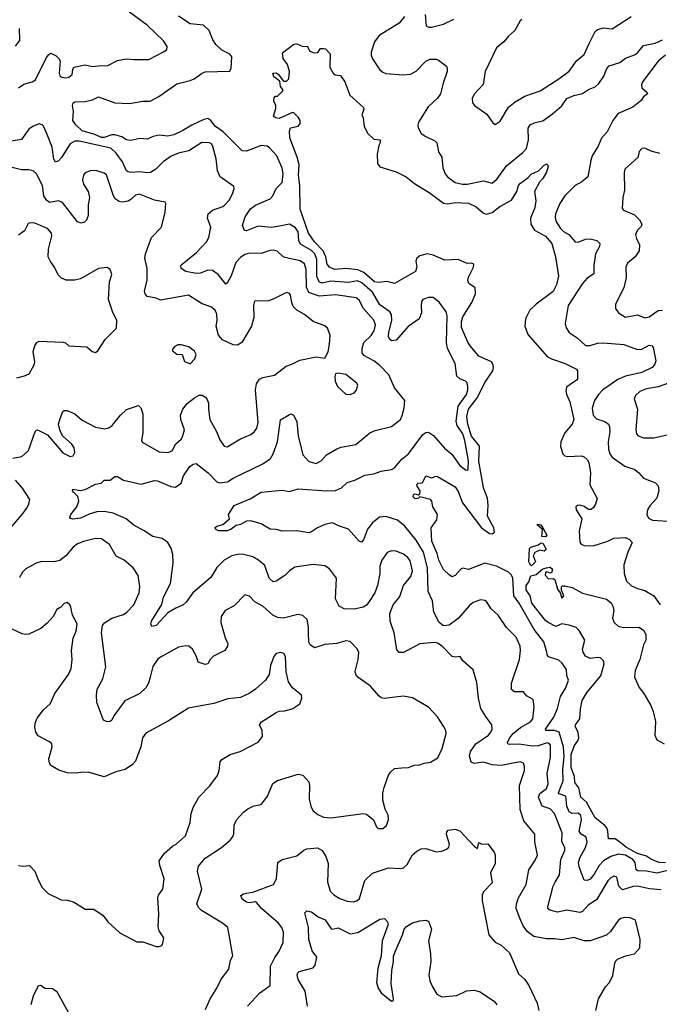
# Model space of a CAD drawing. Extents: x 2199565 to 2323334, y 894172 to 1018966.
# Tile 70 of 256: x 2270074 to 2274393, y 902657 to 909305. Entities that reach past the tile are written whole.
import ezdxf

# ---------------------------------------------------------------- set-up
doc = ezdxf.new("R2010")
doc.units = 0

msp = doc.modelspace()

# ---------------------------------------------------------------- linework, layer by layer
at = {"layer": '0CON10XD'}
for points in [[(2270065, 908845.7), (2270100.8, 908869.2), (2270158.8, 908885), (2270180.2, 908899.8), (2270255, 909049.2), (2270269.3, 909070.7), (2270285, 909080), (2270320.9, 909060.9), (2270341.2, 909041.2), (2270347.1, 909025), (2270340.6, 908945), (2270345, 908926.7), (2270357.6, 908917.6), (2270385, 908913.8), (2270405, 908917.1), (2270428.8, 908935), (2270431.7, 908968.3), (2270440, 908985), (2270515, 909000), (2270565, 908988.5), (2270625, 908995.6), (2270665, 908993.1), (2270735, 909028.8), (2270795, 909042), (2270845, 909035.8), (2270945, 909035.8), (2271049.7, 909090.3), (2271066.7, 909105), (2271070, 909125), (2271045, 909163.3), (2270935, 909267.5), (2270791.2, 909375)], [(2271394.3, 905875.7), (2271404.4, 905885.6), (2271445, 905895.8), (2271490, 905935), (2271482.5, 905965), (2271522, 906025), (2271630.6, 906069.4), (2271705, 906114.4), (2271845, 906128.9), (2271895, 906120), (2271955, 906137.8), (2272145, 906123.2), (2272205, 906126.5), (2272245.8, 906145), (2272285, 906180.5), (2272335.7, 906195.7), (2272405, 906230.4), (2272465, 906238.2), (2272515, 906256.9), (2272585, 906267.5), (2272605, 906278.5), (2272655, 906337.9), (2272700, 906375), (2272796.9, 906505), (2272815, 906517.5), (2272835, 906520), (2272867.4, 906497.4), (2272942.2, 906412.2), (2272992.4, 906372.4), (2273045, 906294.4), (2273085, 906266), (2273095, 906263.8), (2273100.8, 906269.2), (2273103.6, 906326.4), (2273079.2, 906465), (2273065, 906509.1), (2273027.6, 906565), (2273021.6, 906595), (2273033.3, 906696.7), (2273089.7, 906775), (2273099.7, 906805), (2273099.6, 906829.6), (2273095, 906853.3), (2273085, 906864.2), (2273045, 906880), (2273025, 906898), (2273014.4, 906985), (2272961.5, 907085), (2272955.4, 907125.4), (2272960, 907305), (2272953.5, 907333.5), (2272905, 907397.5), (2272865, 907429.4), (2272835, 907429.4), (2272795, 907415.8), (2272786.4, 907403.6), (2272783.8, 907373.8), (2272787.8, 907325), (2272771.9, 907285), (2272695.7, 907234.3), (2272615, 907142), (2272585, 907136.2), (2272574.2, 907144.2), (2272564.4, 907165), (2272566.4, 907195), (2272587.6, 907275), (2272583.9, 907315), (2272572.5, 907332.5), (2272505, 907380.9), (2272455.9, 907465), (2272385, 907528), (2272355, 907542.2), (2272295, 907530.7), (2272175, 907538.7), (2272115, 907527.4), (2272095.5, 907535), (2272080.8, 907570.8), (2272080, 907685), (2272065.9, 907725), (2272045, 907746.5), (2271968.7, 907788.7), (2271957.4, 907815), (2271955, 907871.9), (2271935, 907900), (2271895, 907923.8), (2271828.5, 907911.5), (2271775, 907902.1), (2271685, 907910.4), (2271605, 907878.8), (2271592.7, 907882.7), (2271579.2, 907915), (2271595.5, 907975), (2271632.6, 908027.4), (2271665, 908052.9), (2271765.2, 908094.8), (2271783.6, 908116.4), (2271805.6, 908165), (2271845.5, 908205), (2271851.8, 908265), (2271845, 908303.8), (2271810.9, 908385), (2271761.1, 908441.1), (2271745, 908450.6), (2271705, 908456.7), (2271605, 908417.1), (2271575, 908419.2), (2271448.3, 908548.3), (2271394.7, 908585), (2271364.6, 908625), (2271345, 908638.1), (2271317.6, 908632.4), (2271235, 908594.2), (2271175, 908556.5), (2271115, 908528.6), (2271075, 908520), (2271015, 908524.6), (2270975, 908516.2), (2270935, 908498.9), (2270885, 908503.3), (2270825, 908489.5), (2270795, 908494.5), (2270763.4, 908513.4), (2270715, 908528.8), (2270695, 908528.8), (2270645, 908509.1), (2270625, 908510.9), (2270580.5, 908530.5), (2270495, 908554.8), (2270453.2, 908595), (2270432.9, 908625), (2270438, 908685), (2270430.8, 908725), (2270433.8, 908745), (2270445, 908751.2), (2270515, 908752), (2270565, 908763.8), (2270605, 908784.2), (2270715, 908743.6), (2270815, 908740), (2270904.7, 908755.3), (2270954.6, 908755.4), (2271014.1, 908785.9), (2271135, 908872.7), (2271225, 908893.8), (2271252.5, 908905), (2271305, 908944.6), (2271325, 908952.3), (2271492.9, 908957.1), (2271502.4, 908977.6), (2271506.7, 909055), (2271491.8, 909071.8), (2271438.5, 909098.5), (2271398.5, 909138.5), (2271378.8, 909168.8), (2271352.9, 909232.9), (2271315, 909269.5), (2271225, 909278.2), (2271145, 909329.5)], [(2272672.9, 909327.1), (2272635, 909282.7), (2272500.5, 909199.5), (2272468.5, 909155), (2272446.5, 909085), (2272446.5, 909065), (2272455, 909040), (2272506.3, 908966.3), (2272525, 908950), (2272545, 908942.9), (2272665, 908933.3), (2272713.4, 908936.6), (2272751.3, 908958.7), (2272815, 909026), (2272845, 909038), (2272885, 909038), (2272901.7, 909031.7), (2272955, 908992.5), (2272961.2, 908975), (2272959.2, 908955), (2272932.2, 908877.8), (2272915.6, 908805), (2272894.4, 908775), (2272832.1, 908717.9), (2272767.6, 908612.4), (2272761.9, 908595), (2272764.2, 908575), (2272785, 908536), (2272815, 908515.6), (2272877.4, 908487.4), (2272890, 908475), (2272902.4, 908412.4), (2272925, 908377.5), (2272931.4, 908305), (2272947.1, 908265), (2272962.5, 908245), (2273015, 908206.7), (2273064.6, 908194.6), (2273095.5, 908195.5), (2273205, 908217.3), (2273265, 908201.4), (2273298.1, 908231.9), (2273361, 908319), (2273471.5, 908408.5), (2273495.4, 908434.6), (2273509.2, 908495), (2273507.4, 908572.6), (2273520, 908595), (2273555, 908611.5), (2273605, 908623.3), (2273670.8, 908669.2), (2273735, 908724.4), (2273767.7, 908772.3), (2273815.7, 908794.3), (2273875, 908806.5), (2273915, 908833.9), (2273959, 908851), (2273985, 908874.4), (2274018.2, 908925), (2274037.5, 908975), (2274055, 908994.2), (2274125, 909017.1), (2274165, 909044.5), (2274225, 909067.1), (2274245, 909081.9), (2274285, 909130), (2274365, 909147.8), (2274415, 909168.5)], [(2272811.2, 909341.2), (2272818.8, 909265), (2272834.3, 909254.3), (2272855, 909254.3), (2272935, 909274.5), (2273005, 909310)], [(2273465, 909306), (2273452.2, 909297.8), (2273416.8, 909233.2), (2273374.2, 909195), (2273342.5, 909155), (2273293.5, 909115), (2273216, 908955), (2273202.6, 908867.4), (2273145.7, 908804.3), (2273130, 908775), (2273131.2, 908745), (2273143.8, 908725), (2273227.6, 908667.6), (2273268.3, 908608.3), (2273285, 908597.5), (2273318.8, 908621.2), (2273374.3, 908715), (2273419.2, 908750.8), (2273485, 908788.1), (2273588.8, 908825), (2273714, 908905), (2273785, 908958.6), (2273832.5, 909027.5), (2273885, 909071.4), (2273918.2, 909145)], [(2273918.2, 909145), (2273960, 909225), (2273975, 909240), (2274015, 909250), (2274075, 909243.1), (2274202.6, 909327.4)], [(2270045, 909126), (2270075, 909163.8), (2270072.7, 909245)], [(2274515, 903575.2), (2274375, 903541.5), (2274305.2, 903555.2), (2274247.9, 903557.9), (2274235.9, 903565.9), (2274229.8, 903615), (2274214.8, 903635), (2274165, 903664.4), (2274115, 903671.1), (2274065, 903654.2), (2274015.4, 903625), (2273986.2, 903593.8), (2273952.7, 903535), (2273925, 903502.7), (2273905, 903492.2), (2273885.6, 903495.6), (2273852.5, 903585), (2273847.7, 903615), (2273855.4, 903645), (2273894.7, 903715), (2273905, 903752.5), (2273899.4, 903785), (2273865, 903805.4), (2273852.2, 903825), (2273868.1, 903905), (2273861.9, 903931.9), (2273845, 903947.5), (2273805, 903944.5), (2273785, 903955.6), (2273767.3, 903995), (2273762.5, 904062.5), (2273717.2, 904077.2), (2273712.3, 904085), (2273742.7, 904165), (2273740.6, 904245), (2273751.2, 904328.8), (2273745.2, 904395.2), (2273715.4, 904495.4), (2273685, 904506.3), (2273626.7, 904505), (2273624.4, 904514.4), (2273680.6, 904595), (2273704.7, 904655), (2273725.3, 904735), (2273761.8, 904795), (2273780, 904845), (2273768.3, 904878.3), (2273765, 904916.7), (2273733.4, 904963.4), (2273715, 904980), (2273645, 905003.3), (2273635.9, 905015.9), (2273633.1, 905035), (2273613.8, 905105), (2273547.1, 905187.1), (2273446.7, 905366.7), (2273411.2, 905415), (2273404.5, 905535), (2273395.4, 905555.4), (2273375, 905574.4), (2273294, 905615), (2273215, 905634.6), (2273105, 905593.1), (2273065, 905602), (2273055, 905598), (2273016.2, 905553.8), (2272995, 905544.4), (2272975, 905554.3), (2272935, 905594), (2272902.9, 905655), (2272891.7, 905701.7), (2272856.8, 905785), (2272851.4, 905875), (2272891.2, 905928.8), (2272894.2, 905965), (2272864, 906015), (2272857.5, 906055), (2272847.5, 906065), (2272775, 906082.5), (2272767.5, 906075), (2272745, 906070), (2272729.2, 906085), (2272735, 906098.8), (2272745, 906103.8), (2272765, 906097.5), (2272776.4, 906103.6), (2272776.7, 906125), (2272756.7, 906155), (2272755, 906167.5), (2272765, 906176.2), (2272792.5, 906177.5), (2272815, 906226.2), (2272855, 906212.5), (2272885, 906223.3), (2272895, 906220), (2273015, 906151.9), (2273035, 906119.2), (2273064, 906044), (2273191.4, 905875), (2273245, 905835.8), (2273265, 905834.3), (2273278.8, 905845), (2273275.6, 905875), (2273232.2, 905952.2), (2273236.8, 906025), (2273231.8, 906075), (2273206.3, 906145), (2273174.6, 906325), (2273178.6, 906425), (2273123.4, 906493.4), (2273099.7, 906575), (2273093.8, 906625), (2273105.2, 906675), (2273164.5, 906755), (2273214.8, 906855), (2273269.6, 906935), (2273273.6, 906955), (2273270.6, 906975), (2273258.6, 906995), (2273175, 907033.1), (2273115, 907102.5), (2273098.6, 907128.6), (2273057.7, 907227.7), (2273056.2, 907265), (2273065, 907298.1), (2273126.8, 907395), (2273150.8, 907455), (2273148.8, 907495), (2273106, 907525), (2273100.6, 907545), (2273103.6, 907566.4), (2273138.8, 907635), (2273140, 907655), (2273125, 907661.2), (2273095, 907660), (2273035, 907685.4), (2272945, 907682.2), (2272865, 907715.7), (2272825, 907724), (2272775, 907710), (2272754.4, 907695.6), (2272748.6, 907675), (2272755.5, 907634.5), (2272745.3, 907604.7), (2272605, 907524.3), (2272555, 907538), (2272495, 907529.8), (2272468.9, 907535), (2272398, 907598), (2272356.9, 907616.9), (2272275, 907624.7), (2272198.5, 907618.5), (2272165, 907634.4), (2272150.7, 907655), (2272140.5, 907705), (2272122.2, 907745), (2272064.2, 907805), (2272023.3, 907865), (2271967.5, 908025), (2271966.2, 908185), (2271956.1, 908255), (2271960.9, 908325), (2271947.3, 908377.3), (2271897.8, 908507.8), (2271896.4, 908553.6), (2271902.5, 908575), (2271955, 908586.2), (2271967.3, 908602.7), (2271967.5, 908625), (2271955, 908646.7), (2271925.8, 908675.8), (2271915, 908678.8), (2271825, 908637.5), (2271801.9, 908641.9), (2271787.5, 908655), (2271802.5, 908705), (2271802.5, 908725), (2271790, 908755), (2271793, 908777), (2271801.7, 908788.3), (2271815, 908790), (2271828.3, 908801.7), (2271850, 908825), (2271850, 908835), (2271833.6, 908853.6), (2271830, 908890), (2271790.5, 908920.5), (2271782.5, 908945), (2271805, 908946.7), (2271818.3, 908938.3), (2271855, 908890), (2271875, 908890), (2271890, 908905), (2271896.4, 908956.4), (2271881.7, 909001.7), (2271853.6, 909043.6), (2271848.3, 909081.7), (2271925, 909140), (2271945, 909143.3), (2271985, 909123.8), (2272015, 909127.5), (2272032.3, 909092.3), (2272061.7, 909081.7), (2272087, 909083), (2272105, 909110), (2272125, 909110), (2272137.5, 909107.5), (2272170, 909075), (2272167.5, 908985), (2272190, 908945), (2272203, 908933), (2272239.3, 908929.3), (2272268.8, 908885), (2272303.3, 908795), (2272395, 908712.5), (2272398.3, 908701.7), (2272383.6, 908663.6), (2272393, 908643), (2272400, 908585), (2272425, 908536.7), (2272465, 908498.8), (2272507.5, 908495), (2272508.8, 908475), (2272498.8, 908455), (2272486.4, 908396.4), (2272490, 908335), (2272505, 908311.2), (2272615, 908277.5), (2272682.5, 908245), (2272738.6, 908198.6), (2272845, 908134.4), (2272935, 908067.3), (2272965, 908061.5), (2273015, 908072), (2273105, 908065.4), (2273155, 908042.5), (2273205, 907999.5), (2273225, 907991.9), (2273265, 908004.4), (2273315, 908043.1), (2273395, 908087.5), (2273430, 908145), (2273442.3, 908185), (2273455, 908202.2), (2273505, 908237.5), (2273526.6, 908263.4), (2273575.8, 908284.2), (2273615, 908323.1), (2273635, 908331.2), (2273641.4, 908315), (2273630, 908275), (2273605, 908232), (2273582.7, 908207.3), (2273549.2, 908145), (2273558, 908082), (2273551.5, 908035), (2273523.3, 907965), (2273525.4, 907925), (2273550.4, 907885), (2273625, 907842.9), (2273666.5, 907795), (2273691.1, 907705), (2273712.9, 907575), (2273698.4, 907515), (2273675, 907471.1), (2273560, 907385), (2273518.8, 907345), (2273490, 907285), (2273484.5, 907235), (2273505, 907178.8), (2273635, 907031.9), (2273663.8, 907015), (2273756, 906985), (2273833.3, 906945), (2273840, 906935), (2273841.2, 906875), (2273765.6, 906825), (2273760.9, 906795), (2273766, 906776), (2273787.9, 906725), (2273814.3, 906605), (2273804, 906575), (2273754.3, 906515), (2273727.1, 906455), (2273724.3, 906424.3), (2273741.2, 906375), (2273755, 906361.2), (2273775.8, 906355.8), (2273865, 906360), (2273884.2, 906354.2), (2273906, 906335), (2273915.6, 906315), (2273926.9, 906245), (2273924, 906165), (2273972.3, 906072.3), (2273962.5, 906035), (2273949.1, 906010.9), (2273932.9, 905997.1), (2273915, 905997.1), (2273885, 906017.8), (2273855, 906027.3), (2273840, 906025), (2273829.2, 906015), (2273831.1, 905995), (2273869.2, 905935), (2273852.5, 905855), (2273856.8, 905776.8), (2273864.6, 905764.6), (2273885, 905754.4), (2273945, 905753.3), (2274046.1, 905783.9), (2274086.4, 905803.6), (2274165, 905808.1), (2274191.2, 905795), (2274208.8, 905775), (2274180.7, 905710.7), (2274152.5, 905625), (2274154.4, 905565), (2274171.2, 905515), (2274205, 905482.5), (2274245, 905464.7), (2274295, 905452.2), (2274355, 905416.2), (2274399.3, 905355)], [(2274434.2, 909065.8), (2274384.7, 909025.3), (2274279.2, 908885), (2274271.4, 908865), (2274274, 908845), (2274308.8, 908815), (2274312.5, 908805), (2274286.7, 908785), (2274269.7, 908760.3), (2274214.3, 908715.7), (2274115, 908671.9), (2274078.1, 908625), (2274041.1, 908548.9), (2274001.4, 908505), (2273978.9, 908451.1), (2273940, 908385), (2273929.1, 908355), (2273909.2, 908245), (2273869.1, 908210.9), (2273825, 908185.6), (2273753.8, 908115), (2273720.4, 908065), (2273691.5, 907995), (2273688.5, 907975), (2273694.5, 907945), (2273725.5, 907895), (2273745, 907875.6), (2273780.8, 907855), (2273825, 907806), (2273845, 907804.2), (2273895, 907822.5), (2273925.4, 907825.4), (2273971.2, 907815), (2273991.2, 907795), (2273988, 907775), (2273962.2, 907725), (2273950, 907645), (2273949.7, 907590.3), (2273905, 907559.6), (2273875, 907524.5), (2273777.1, 907375), (2273756, 907255), (2273764.2, 907225), (2273785, 907192.5), (2273837, 907157), (2273895, 907105.8), (2273925, 907105.6), (2273975, 907120.4), (2274013.8, 907123.8), (2274153.1, 907113.1), (2274245, 907079.2), (2274275, 907080.5), (2274325, 907106.9), (2274343.3, 907103.3), (2274352.2, 907092.2), (2274368.3, 907001.7), (2274359.5, 906975), (2274345, 906956.7), (2274275, 906923.2), (2274165, 906898.4), (2274113.6, 906875), (2274010.4, 906805), (2273981.5, 906775), (2273955.4, 906735), (2273938.8, 906681.2), (2273946, 906636), (2273969.2, 906609.2), (2274025, 906591.8), (2274048.6, 906575), (2274056.4, 906556.4), (2274057.5, 906522.5), (2274048.2, 906455), (2274050, 906405), (2274058.9, 906375), (2274075, 906350.8), (2274159.7, 906289.7), (2274228.3, 906268.3), (2274255, 906246.7), (2274285, 906210), (2274367, 906177), (2274385, 906157.5), (2274390, 906125), (2274375.8, 906075), (2274327.6, 906022.4), (2274312.9, 905995), (2274309.4, 905965), (2274319.7, 905939.7), (2274345.5, 905925.5), (2274485, 905918)], [(2270259.5, 908529.5), (2270235, 908585.6), (2270225, 908596.5), (2270205, 908601.8), (2270165, 908586.1), (2270134.5, 908565.5), (2270085, 908496.5), (2270015, 908484.1)], [(2273964.3, 902615), (2273982.5, 902695), (2274030, 902775), (2274056.7, 902805), (2274077.7, 902852.3), (2274091.2, 902935), (2274099.3, 902950.7), (2274109.3, 902960.7), (2274165, 902983.8), (2274225, 902998), (2274261.7, 903038.3), (2274264.2, 903095), (2274231.2, 903225), (2274195, 903240.6), (2274155, 903243.1), (2274133.2, 903236.8), (2274115, 903223.8), (2274062.5, 903147.5), (2274035, 903123.3), (2273925, 903085.6), (2273885, 903085.5), (2273815, 903108.9), (2273735, 903091.5), (2273685, 903099.5), (2273629.8, 903099.8), (2273545, 903115.4), (2273499.7, 903149.7), (2273471.5, 903191.5), (2273449.7, 903239.7), (2273426.5, 903305), (2273427.8, 903335), (2273441.1, 903375), (2273492.5, 903465), (2273511.1, 903565), (2273552.5, 903625), (2273569.2, 903665), (2273553.1, 903755), (2273551.9, 903805), (2273476.9, 903895), (2273452.6, 903972.6), (2273448.5, 904135), (2273482.5, 904235), (2273483.3, 904265), (2273474.5, 904284.5), (2273453.5, 904293.5), (2273325, 904268.9), (2273265, 904273.5), (2273205, 904291.5), (2273142.3, 904282.3), (2273123, 904293), (2273110.4, 904335), (2273118.2, 904365), (2273153.3, 904416.7), (2273238.6, 904475), (2273255.6, 904495), (2273263.1, 904515), (2273262.5, 904545), (2273221.2, 904601.2), (2273187.5, 904655), (2273172.5, 904725), (2273160.9, 904830.9), (2273135.7, 904915), (2273066.1, 904976.1), (2273047.5, 905005), (2273015, 905000), (2272995, 905006), (2272925.8, 905075), (2272895.3, 905095.3), (2272875, 905100.9), (2272775, 905091.1), (2272665, 905033.5), (2272635, 905033.3), (2272619.4, 905049.4), (2272601.8, 905165), (2272575.5, 905245), (2272573.8, 905295), (2272595, 905354), (2272640.2, 905409.8), (2272664.5, 905485), (2272714.3, 905545.7), (2272725.8, 905585), (2272710.4, 905650.4), (2272695.6, 905675), (2272665, 905697.5), (2272615, 905717.5), (2272585, 905720), (2272555, 905708.6), (2272519.1, 905655), (2272505.5, 905615), (2272505.3, 905565), (2272490.8, 905485), (2272471.2, 905435), (2272434, 905376), (2272415, 905352.9), (2272392.2, 905337.8), (2272335.4, 905324.6), (2272265, 905327.5), (2272230, 905345), (2272206.2, 905395), (2272212.5, 905535), (2272165, 905597.5), (2272135, 905618.6), (2272055, 905625.6), (2271931.1, 905608.9), (2271896, 905585), (2271865, 905552), (2271805, 905513.8), (2271785, 905508.8), (2271757.5, 905535), (2271729.1, 905619.1), (2271686.2, 905656.2), (2271648.5, 905678.5), (2271585.3, 905695.3), (2271555, 905696.6), (2271505, 905685.3), (2271455, 905656.8), (2271404.6, 905605.4), (2271365, 905538), (2271242.5, 905435), (2271198.7, 905371.3), (2271176.6, 905353.4), (2271127.3, 905332.7), (2271075, 905299.2), (2270995, 905214), (2270965, 905208.8), (2270959.2, 905225), (2270963.6, 905245), (2271032.7, 905357.3), (2271044.6, 905405), (2271091.1, 905498.9), (2271110.7, 905635), (2271107.9, 905695), (2271096.7, 905736.7), (2271075, 905774.3), (2271035, 905803.1), (2270972, 905815), (2270915, 905854.4), (2270845, 905891.5), (2270792.9, 905935), (2270705, 905973.8), (2270645, 905983.6), (2270595, 905981.5), (2270543.5, 905966.5), (2270485, 905939.4), (2270432.5, 905932.5), (2270416.7, 905936.7), (2270413.3, 905945), (2270420, 905965), (2270460, 906015), (2270473.8, 906055), (2270466.2, 906085), (2270436.7, 906115), (2270430, 906125), (2270432.5, 906135), (2270485, 906127.1), (2270515, 906133.1), (2270585, 906168.6), (2270623.9, 906176.1), (2270645, 906196.7), (2270685, 906196.7), (2270715, 906220), (2270735, 906221.2), (2270775, 906197.1), (2270895, 906169.1), (2270985, 906192.9), (2271005, 906192.5), (2271095, 906154.3), (2271125, 906149.4), (2271164.4, 906175), (2271179.2, 906225), (2271221.7, 906288.3), (2271245, 906304.4), (2271265, 906308), (2271345.2, 906245.2), (2271405.3, 906185.3), (2271425, 906178.5), (2271477.5, 906185), (2271515, 906208.8), (2271714.5, 906305.5), (2271767.2, 906342.8), (2271786.2, 906373.8), (2271815.4, 906455), (2271835, 906603.3), (2271895, 906640), (2271905, 906643.3), (2271922.5, 906635), (2271945, 906592.5), (2271954.4, 906495), (2271986.6, 906366.6), (2272025, 906322), (2272075, 906309.2), (2272111.7, 906328.3), (2272145, 906367.5), (2272215, 906406.9), (2272245, 906420), (2272343.6, 906436.4), (2272438.8, 906515), (2272475, 906531.9), (2272585, 906558), (2272634.3, 906595.7), (2272646, 906605), (2272656.8, 906633.2), (2272670, 906685), (2272673.8, 906735), (2272605, 906820), (2272566.9, 906906.9), (2272505, 906969.6), (2272465, 907001.3), (2272398.3, 907038.3), (2272385.9, 907055.9), (2272385.3, 907085), (2272396.7, 907125), (2272447.2, 907172.8), (2272467.7, 907205), (2272475.3, 907245.3), (2272465, 907275.5), (2272396.2, 907355), (2272365, 907411.4), (2272345, 907427.5), (2272205, 907446.6), (2272095, 907438.3), (2272025, 907462.7), (2272009.2, 907499.2), (2272007.9, 907617.9), (2271997.6, 907657.6), (2271968.1, 907678.1), (2271865, 907699.2), (2271849.3, 907709.3), (2271812.1, 907742.1), (2271785, 907750), (2271762.1, 907747.9), (2271705, 907726.9), (2271625, 907729.6), (2271595, 907720.8), (2271565, 907699.6), (2271533.9, 907665), (2271500.5, 907575), (2271475, 907526.2), (2271465, 907520), (2271414.2, 907584.2), (2271375, 907610.9), (2271345, 907613.1), (2271295, 907594.5), (2271265, 907591.2), (2271196.2, 907605), (2271164, 907625), (2271162.5, 907645), (2271170.8, 907655), (2271266.8, 907733.2), (2271334.4, 907805), (2271351.5, 907835), (2271364.3, 907905), (2271341.4, 907965), (2271346, 907995), (2271375, 908020), (2271445, 908043.1), (2271457.4, 908052.6), (2271490.7, 908089.3), (2271513.8, 908136.2), (2271521.9, 908165), (2271518.7, 908178.7), (2271428.1, 908245), (2271410, 908285), (2271399.3, 908365), (2271378.5, 908448.5), (2271370.6, 908465), (2271354.6, 908474.6), (2271303.7, 908476.3), (2271215, 908419.6), (2271145, 908403.9), (2271095.9, 908384.1), (2271042.2, 908345), (2270992.2, 908295), (2270955.9, 908274.1), (2270935, 908271.2), (2270885, 908279.1), (2270824.6, 908274.6), (2270805, 908277.5), (2270795.3, 908285.3), (2270767.8, 908345), (2270724.6, 908405), (2270688.2, 908438.2), (2270474.7, 908485.3), (2270445, 908485.4), (2270415, 908467.8), (2270355, 908374.3), (2270335, 908352.5), (2270315, 908344), (2270305, 908362.5), (2270292.9, 908445), (2270259.5, 908529.5)], [(2274395, 908402.5), (2274337.1, 908417.1), (2274295, 908438.8), (2274275, 908436.7), (2274256.2, 908415), (2274248, 908375), (2274160.8, 908295), (2274154.3, 908274.3), (2274158.1, 908155), (2274145.6, 908105), (2274140.7, 908030.7), (2274150, 908020), (2274225, 907986.9), (2274258.9, 907955), (2274274.3, 907925), (2274270.9, 907909.1), (2274245, 907883.8), (2274232.9, 907855), (2274237.9, 907827.9), (2274258.6, 907785), (2274255.8, 907745), (2274229.2, 907705), (2274177.9, 907662.1), (2274165.8, 907635), (2274169.2, 907565), (2274152, 907495), (2274096, 907385), (2274096.2, 907355), (2274116.8, 907326.8), (2274165, 907296.9), (2274245, 907312.9), (2274295, 907293.3), (2274325, 907300), (2274385, 907342.7), (2274415, 907343.8)], [(2270346.6, 906613.4), (2270365, 906660), (2270375, 906666.2), (2270395, 906665.8), (2270445, 906643.1), (2270495, 906601.1), (2270586.2, 906555), (2270647.2, 906542.8), (2270675, 906550.5), (2270697.1, 906565), (2270754.3, 906635), (2270795.6, 906674.4), (2270875, 906700), (2270891.2, 906685), (2270904.2, 906645), (2270904.4, 906515), (2270895.8, 906465.8), (2270901.7, 906451.7), (2271015, 906388.2), (2271075, 906382.5), (2271104.2, 906395), (2271127.6, 906442.4), (2271165, 906474), (2271172, 906488), (2271185.5, 906535), (2271161.5, 906605), (2271160, 906635), (2271175.5, 906675), (2271205, 906712.9), (2271255, 906752.9), (2271285, 906769.2), (2271305, 906770), (2271327.3, 906757.3), (2271340.3, 906740.3), (2271347.8, 906715), (2271347.7, 906675), (2271357.7, 906605), (2271401.8, 906525), (2271425, 906467.5), (2271455, 906426.4), (2271475, 906420.9), (2271565, 906475.8), (2271635, 906505.6), (2271660, 906525), (2271675, 906546.2), (2271684.5, 906585), (2271666.1, 906805), (2271672.6, 906847.4), (2271691.9, 906878.1), (2271715, 906889.5), (2271793.9, 906906.1), (2271873.6, 906966.4), (2271911.7, 906978.3), (2271964.3, 907005.7), (2272075, 907028.8), (2272135, 907020), (2272157.3, 907062.7), (2272165.8, 907114.2), (2272169.2, 907175), (2272152.3, 907222.3), (2272135, 907237.5), (2272055, 907268.1), (2271997.5, 907315), (2271945, 907343.3), (2271920.7, 907369.3), (2271910.5, 907395), (2271903.1, 907445), (2271895, 907457.5), (2271875, 907464.4), (2271795, 907422), (2271755, 907408), (2271660, 907405), (2271652.9, 907377.1), (2271654.6, 907294.6), (2271638.9, 907235), (2271574.4, 907125), (2271545, 907106.7), (2271515, 907108.9), (2271444, 907144), (2271415, 907176), (2271400, 907235), (2271407.9, 907275), (2271405, 907317.5), (2271394.3, 907344.3), (2271365, 907366.2), (2271305, 907386), (2271214.5, 907444.5), (2271025, 907410.8), (2270995.4, 907425.4), (2270935, 907436), (2270920, 907455), (2270917.5, 907475), (2270935.4, 907545), (2270934.6, 907625.4), (2270918.7, 907695), (2270922.4, 907725), (2270963.5, 907835), (2271031.9, 907905), (2271055.6, 908005), (2271060, 908065), (2271055, 908072.5), (2270985, 908087.5), (2270883.6, 908126.4), (2270855, 908120.6), (2270825, 908090.6), (2270805, 908080.5), (2270765, 908073.6), (2270745, 908076.7), (2270719.4, 908095), (2270706.2, 908115), (2270658.8, 908258.8), (2270645, 908269.4), (2270595, 908285.7), (2270555, 908287.1), (2270515, 908271.2), (2270504.2, 908255), (2270497.5, 908225), (2270504.3, 908195), (2270535.7, 908145), (2270545.6, 908105), (2270536.9, 908055), (2270535.8, 907984.2), (2270525, 907952.5), (2270510.7, 907939.3), (2270488.3, 907931.7), (2270465, 907940), (2270361.9, 908071.9), (2270335, 908081.2), (2270275, 908071.9), (2270255, 908085.8), (2270235.6, 908115), (2270227.9, 908185), (2270186.7, 908265), (2270165, 908284.3), (2270135, 908291.9), (2270085, 908292.2), (2269995, 908313.3)], [(2270055, 906888), (2270105, 906900), (2270136.7, 906915), (2270172, 906975), (2270176.2, 906995), (2270165.7, 907065), (2270175.7, 907104.3), (2270188.8, 907125), (2270205.9, 907134.1), (2270367.7, 907127.7), (2270383.8, 907123.8), (2270405, 907103.8), (2270527, 907097), (2270563.9, 907063.9), (2270585, 907057.5), (2270600.7, 907069.3), (2270650, 907145), (2270727.7, 907222.3), (2270730, 907275), (2270701.2, 907335), (2270673.3, 907415), (2270680, 907535), (2270696.2, 907585), (2270685, 907617.5), (2270665, 907632.5), (2270605, 907625.8), (2270485, 907556.7), (2270445, 907546.4), (2270387.4, 907547.4), (2270355, 907559.4), (2270332.7, 907582.7), (2270309.4, 907635), (2270281.9, 907671.9), (2270266.5, 907705), (2270268.2, 907755), (2270290, 907845), (2270287.5, 907865), (2270261.2, 907895), (2270175, 907931.4), (2270146.1, 907933.9), (2270131.7, 907928.3), (2270105, 907880), (2270065, 907850)], [(2271225, 906982.5), (2271256.7, 907015), (2271266.2, 907045), (2271255, 907067.5), (2271215, 907096.2), (2271165, 907110), (2271140.7, 907109.3), (2271120.7, 907099.3), (2271105, 907080), (2271105, 907070), (2271135, 907047.5), (2271170, 907045), (2271187, 906997), (2271225, 906982.5)], [(2272305, 906773.8), (2272332.5, 906785), (2272345, 906802.5), (2272356.2, 906835), (2272351.2, 906851.2), (2272275, 906908.6), (2272225, 906918.8), (2272207, 906913), (2272201.2, 906895), (2272203.8, 906865), (2272219.5, 906829.5), (2272275, 906777.5), (2272305, 906773.8)], [(2274455, 906852.2), (2274385, 906825.5), (2274305, 906813.3), (2274261.2, 906795), (2274232.1, 906767.9), (2274223.8, 906745), (2274244.5, 906674.5), (2274234.4, 906535), (2274239.1, 906509.1), (2274248.8, 906495), (2274285, 906482.2), (2274355, 906481.5), (2274495, 906514.3)], [(2270026.3, 906343.7), (2270088, 906355), (2270132.6, 906397.4), (2270175, 906517.5), (2270185, 906533.3), (2270195, 906536.2), (2270261.9, 906501.9), (2270365, 906380), (2270415, 906356.2), (2270435, 906361.2), (2270446.5, 906383.5), (2270442.5, 906415), (2270425, 906440), (2270363.3, 906495), (2270344, 906535), (2270335.8, 906575), (2270346.6, 906613.4)], [(2270018.3, 905881.7), (2270091.4, 905965), (2270120.6, 906005), (2270135.6, 906035), (2270141.4, 906065), (2270092.4, 906142.4), (2270045, 906195.4)], [(2274405, 903429.6), (2274326.4, 903436.4), (2274245.4, 903454.6), (2274215, 903451.8), (2274145, 903430.8), (2274120, 903455), (2274105.5, 903515.5), (2274085, 903521.4), (2274065, 903511.9), (2274045, 903490), (2273968.1, 903361.9), (2273912.7, 903327.3), (2273875, 903283.3), (2273855, 903276.4), (2273768, 903292), (2273705, 903280), (2273653.5, 903293.5), (2273640.8, 903305), (2273639.4, 903315), (2273675.4, 903454.6), (2273689.1, 903480.9), (2273718.7, 903531.3), (2273728, 903635), (2273755.5, 903695), (2273754.5, 903715), (2273735.4, 903755), (2273736, 903815), (2273685, 903945.6), (2273655, 903976.2), (2273601.2, 903995), (2273575.8, 904055), (2273585, 904081.2), (2273630, 904115), (2273643.2, 904145), (2273636.2, 904215), (2273657.5, 904325), (2273657.4, 904407.4), (2273648.8, 904418.8), (2273635, 904421.8), (2273575, 904403.1), (2273535, 904400.5), (2273445.8, 904414.2), (2273381.7, 904411.7), (2273370, 904415), (2273366.5, 904425), (2273380.3, 904455), (2273405.9, 904485), (2273455, 904526.4), (2273522.2, 904565), (2273538.5, 904585), (2273547.3, 904665), (2273540, 904715), (2273495, 904739.2), (2273475, 904766), (2273415, 904766), (2273395, 904782.5), (2273394.5, 904825), (2273449.5, 904985), (2273456.4, 905045), (2273452.7, 905075), (2273425, 905136.9), (2273361.1, 905201.1), (2273304.4, 905285), (2273258.3, 905328.3), (2273225, 905376), (2273214.2, 905384.2), (2273185, 905387.5), (2273135, 905369.2), (2273110.2, 905349.8), (2273035, 905261.9), (2272972.6, 905217.4), (2272935, 905211.5), (2272905.6, 905235), (2272870.8, 905305), (2272861.2, 905381.2), (2272831.2, 905445), (2272828, 905605), (2272799.6, 905709.6), (2272751.2, 905791.2), (2272675, 905885.6), (2272625.3, 905925.3), (2272545, 905950.5), (2272503.3, 905946.7), (2272455, 905908.9), (2272421.5, 905865), (2272395, 905793.3), (2272381.7, 905778.3), (2272365, 905784), (2272294.2, 905865), (2272227.2, 905887.2), (2272185, 905908.9), (2272135, 905897.8), (2272085.4, 905874.6), (2272045, 905846.9), (2272025, 905841.5), (2271945, 905854.4), (2271845, 905852.5), (2271805, 905864), (2271765, 905866), (2271705, 905902), (2271631.2, 905921.2), (2271605, 905918.6), (2271565, 905896.7), (2271535, 905890.6), (2271501.4, 905865), (2271475, 905853.8), (2271415, 905853.1), (2271396, 905865), (2271394.3, 905875.7)], [(2273625, 905813.3), (2273600, 905815), (2273603, 905863), (2273567.5, 905895), (2273570, 905900), (2273592.5, 905895), (2273606.7, 905875), (2273632.5, 905825), (2273625, 905813.3)], [(2271328.1, 902621.9), (2271359.5, 902695), (2271405, 902766), (2271433.6, 902826.4), (2271485.6, 902894.4), (2271496, 902955), (2271513.8, 902985), (2271478.8, 903175), (2271443.3, 903205), (2271301.1, 903291.1), (2271280.2, 903310.2), (2271270, 903335), (2271304.6, 903435.4), (2271273.3, 903556.7), (2271280, 903590), (2271325.7, 903644.3), (2271436, 903715), (2271495.8, 903765), (2271511.4, 903785), (2271520, 903805), (2271522.6, 903867.4), (2271538.3, 903901.7), (2271585.5, 903954.5), (2271613.7, 903976.3), (2271655, 903998.1), (2271695, 904003.1), (2271709.1, 904010.9), (2271747.6, 904062.4), (2271782.4, 904147.6), (2271815, 904167.5), (2271955, 904211.9), (2271985, 904204.4), (2272025, 904160), (2272030.6, 904135), (2272028.5, 904045), (2272038.9, 903995), (2272053.1, 903965), (2272087.6, 903937.6), (2272125, 903919.5), (2272175, 903915.6), (2272395.9, 903945.9), (2272415, 903940), (2272463, 903903), (2272482.5, 903855), (2272493.6, 903843.6), (2272525, 903843.3), (2272551.2, 903865), (2272563.8, 903905), (2272561.2, 903935), (2272541.2, 903975), (2272526, 904035), (2272526.1, 904083.9), (2272535, 904120), (2272563.8, 904205), (2272576.7, 904225), (2272605, 904248.8), (2272654.1, 904254.1), (2272700, 904255), (2272737.7, 904272.3), (2272775, 904273.8), (2272804.4, 904285.6), (2272847.8, 904292.2), (2272897.9, 904322.1), (2272925.4, 904384.6), (2272954, 904485), (2272951.2, 904505), (2272936.2, 904535), (2272895, 904597.5), (2272833, 904663), (2272725, 904727.5), (2272665, 904737.1), (2272535, 904721.4), (2272515, 904725.8), (2272498.9, 904738.9), (2272442.9, 904805), (2272356, 904865), (2272343.2, 904883.2), (2272340, 904905), (2272359.2, 904985), (2272364, 905035), (2272350.5, 905060.5), (2272305.7, 905105.7), (2272275, 905111.4), (2272215, 905093.5), (2272135, 905086.9), (2272065, 905064.3), (2272036, 905085), (2272025, 905103.3), (2272024.6, 905165.4), (2272024.5, 905204.5), (2272014.4, 905254.4), (2271985, 905282), (2271950.9, 905289.1), (2271855, 905264.5), (2271815, 905267.7), (2271781.9, 905285), (2271715, 905344.4), (2271662, 905375), (2271625, 905413.3), (2271595, 905422.5), (2271521.5, 905348.5), (2271460, 905315), (2271434, 905275), (2271430.8, 905235), (2271464, 905125), (2271478.8, 905095), (2271476.2, 905075), (2271458.8, 905045), (2271382.9, 905007.1), (2271360, 904985), (2271345, 904956.2), (2271325, 904950.6), (2271278, 904968), (2271268, 905005), (2271240, 905055), (2271216.2, 905075), (2271195, 905078.6), (2271145, 905068.1), (2271025, 905001.9), (2271005, 904984.3), (2270972.7, 904937.3), (2270955.6, 904865), (2270944.3, 904825.7), (2270925.5, 904794.5), (2270884.4, 904755.6), (2270783.8, 904706.2), (2270708.8, 904605), (2270696.2, 904575), (2270685, 904566.7), (2270665, 904563.8), (2270640, 904575), (2270594.5, 904694.5), (2270591.9, 904745), (2270597.5, 904785), (2270635.5, 904855), (2270656.2, 904935), (2270627.1, 905165), (2270632.9, 905215), (2270646.3, 905233.7), (2270695, 905264.4), (2270775, 905290), (2270798, 905305), (2270844.3, 905355), (2270881.1, 905435), (2270885.6, 905475.6), (2270872.6, 905552.6), (2270839.2, 905605), (2270780, 905655), (2270725, 905682.5), (2270681.1, 905761.1), (2270625, 905800.6), (2270585, 905801.9), (2270505, 905781.8), (2270465, 905766.1), (2270435.2, 905744.8), (2270385, 905686.2), (2270345, 905653.8), (2270315, 905646.9), (2270215, 905644.5), (2270183.8, 905635), (2270115, 905597.1), (2270092.9, 905575), (2270072, 905538)], [(2273525, 905617.5), (2273512.2, 905645), (2273516.1, 905733.9), (2273525, 905743.3), (2273575, 905758.8), (2273595, 905773.3), (2273605, 905770), (2273626.7, 905735), (2273626.2, 905725), (2273615, 905716.7), (2273585, 905723.3), (2273552.3, 905707.7), (2273540, 905685), (2273557.5, 905645), (2273535, 905623.3), (2273525, 905617.5)], [(2273890, 905115), (2273851.4, 905181.4), (2273831.5, 905201.5), (2273785, 905217.9), (2273735, 905225.6), (2273695, 905208), (2273642.9, 905235), (2273625, 905248.5), (2273531.7, 905365), (2273520.9, 905415), (2273493.1, 905455), (2273494.2, 905485), (2273510.7, 905509.3), (2273525, 905551.2), (2273560, 905560), (2273605, 905596.7), (2273630, 905605), (2273655, 905608), (2273671.2, 905595), (2273665, 905570), (2273655, 905567.5), (2273633.3, 905576.7), (2273625, 905570), (2273622.5, 905555), (2273645, 905530), (2273675, 905532.5), (2273687.5, 905525), (2273705, 905460), (2273722.5, 905435), (2273735, 905400), (2273747.5, 905415), (2273733, 905453), (2273732.5, 905475), (2273738.3, 905481.7), (2273755, 905483.3), (2273805, 905471.2), (2273873, 905433), (2274035, 905392.5), (2274067.5, 905367.5), (2274079.2, 905345), (2274085.7, 905315), (2274076, 905265), (2274088, 905235), (2274115, 905210), (2274150.3, 905200.3), (2274255, 905202.9), (2274285, 905184), (2274301.4, 905155), (2274300.6, 905115), (2274286.5, 905083.5), (2274260.9, 904985), (2274229.7, 904910.3), (2274224.1, 904865), (2274255.5, 904795.5), (2274289.2, 904755), (2274336, 904675), (2274351.2, 904635), (2274366, 904566), (2274362.5, 904475), (2274375, 904443.3), (2274426.2, 904415)], [(2270065, 903594), (2270095, 903588.8), (2270140, 903595), (2270176.2, 903555), (2270197.3, 903497.3), (2270226, 903446), (2270266, 903406), (2270353, 903363), (2270395, 903360.8), (2270437.9, 903347.9), (2270515, 903300), (2270575, 903300), (2270636.6, 903256.6), (2270668, 903215), (2270748.8, 903138.8), (2270865, 903078.8), (2270905, 903078.8), (2270995, 903046.7), (2271015, 903046.7), (2271032.5, 903055), (2271040.7, 903069.3), (2271046.7, 903105), (2271015, 903152.5), (2271009.2, 903179.2), (2271012.9, 903265), (2271006.5, 903375), (2271011.1, 903395), (2271039.4, 903435), (2271049.4, 903505), (2271019.5, 903595), (2271015.7, 903625), (2271051.9, 903678.1), (2271105.4, 903724.6), (2271130.9, 903739.1), (2271194.3, 903795), (2271225.6, 903885), (2271231.9, 903945), (2271244.6, 903985.4), (2271284.2, 904055), (2271357.8, 904132.2), (2271408.7, 904201.3), (2271420.8, 904235), (2271428, 904295), (2271439.1, 904310.9), (2271495, 904344.3), (2271563.3, 904365), (2271685, 904426.7), (2271713.3, 904465), (2271711.2, 904505), (2271693.3, 904545), (2271707.5, 904565), (2271805, 904628), (2271825, 904635.8), (2271865, 904637.5), (2271917.5, 904655), (2271966.2, 904685), (2271978.8, 904725), (2271976.7, 904745), (2271915, 904793.3), (2271888, 904835), (2271873, 904903), (2271869.2, 905005), (2271856.7, 905025), (2271836.7, 905033.3), (2271805, 905026.7), (2271790, 905005), (2271768, 904945), (2271758, 904885), (2271734.3, 904845.7), (2271665, 904783.8), (2271624.1, 904755.9), (2271565, 904728), (2271480, 904720), (2271385, 904687.5), (2271212.7, 904657.3), (2271079.3, 904570.7), (2270925, 904488), (2270903.6, 904456.4), (2270891.1, 904395), (2270855, 904298), (2270835, 904275.6), (2270785, 904243.3), (2270723.3, 904226.7), (2270645, 904193.3), (2270535.4, 904225.4), (2270487.3, 904222.7), (2270455, 904216.7), (2270395, 904219.4), (2270336.9, 904236.9), (2270285, 904268.8), (2270274.5, 904284.5), (2270270, 904315), (2270292.9, 904395), (2270290.8, 904415), (2270275, 904430), (2270198.8, 904468.8), (2270182, 904495), (2270175.8, 904525), (2270178.1, 904555), (2270190.6, 904589.4), (2270235, 904646), (2270280, 904685), (2270310, 904755), (2270402.9, 904885), (2270421.9, 904925), (2270427.5, 904985), (2270423, 905047), (2270435, 905130), (2270455, 905177.5), (2270462.5, 905225), (2270431.2, 905285), (2270419.5, 905339.5), (2270412.5, 905355), (2270395, 905370), (2270375, 905362.5), (2270351.7, 905338.3), (2270325, 905322.5), (2270300, 905275), (2270259.7, 905230.3), (2270215.5, 905194.5), (2270135, 905155.7), (2270115, 905153.1), (2270089.5, 905159.5)], [(2270089.5, 905159.5), (2269985, 905208.8)], [(2274435, 903612), (2274392.5, 903615), (2274340.6, 903635), (2274305, 903657.7), (2274245, 903674.4), (2274172.1, 903715), (2274125, 903752.4), (2274095, 903773.2), (2274048.6, 903775), (2274045.8, 903825), (2274037.6, 903847.6), (2274024.1, 903865), (2273958.7, 903915), (2273901.5, 904021.5), (2273863, 904055), (2273848.6, 904118.6), (2273822.3, 904155), (2273819.8, 904195), (2273798.5, 904255), (2273797.1, 904345), (2273819.6, 904405), (2273841.9, 904435), (2273848.7, 904455), (2273845, 904492), (2273824.5, 904535), (2273825.6, 904545), (2273856.1, 904585), (2273860.5, 904649.5), (2273872.3, 904707.7), (2273905, 904765.7), (2273998.8, 904875), (2274019.4, 904955), (2274016.2, 904976.2), (2273996.5, 904996.5), (2273975, 904999.6), (2273925, 904991.1), (2273895, 905008.8), (2273877.5, 905035), (2273874.6, 905054.6), (2273890, 905115)], [(2271610.8, 902645), (2271696.1, 902733.9), (2271764.4, 902785), (2271767.5, 902915), (2271796.4, 902973.6), (2271825.6, 903015), (2271852.5, 903075), (2271854.2, 903145), (2271844.3, 903175), (2271821.4, 903205), (2271705.6, 903305), (2271675, 903342.5), (2271665, 903348.6), (2271625, 903341.9), (2271605, 903345.6), (2271575, 903366), (2271567.7, 903392.3), (2271585, 903404), (2271655, 903415.7), (2271788, 903465), (2271807.5, 903505), (2271817.5, 903615), (2271846.1, 903633.9), (2271945, 903660), (2271991.7, 903698.3), (2272013.6, 903706.4), (2272085, 903713.8), (2272115, 903696.2), (2272140.8, 903655), (2272157.6, 903607.6), (2272151.3, 903485), (2272170.7, 903420.7), (2272195, 903396.5), (2272235, 903370.4), (2272285, 903353.8), (2272325, 903348.1), (2272351.2, 903355), (2272367.9, 903372.1), (2272405, 903492), (2272455, 903541.5), (2272565, 903578.5), (2272645, 903572.9), (2272665, 903577.5), (2272689.5, 903600.5), (2272725, 903665.6), (2272755, 903691.5), (2272785, 903706.9), (2272815, 903709.4), (2272885, 903687.5), (2272925, 903690.8), (2272956.7, 903705), (2272971.2, 903718.8), (2272976.7, 903735), (2272955.7, 903805), (2272957.5, 903822.5), (2272967.3, 903832.7), (2273015, 903838.8), (2273045, 903828.8), (2273145, 903722), (2273165, 903710), (2273175, 903750), (2273195, 903737.5), (2273235, 903740), (2273276.7, 903685), (2273283.8, 903665), (2273283.8, 903605), (2273253.3, 903546.7), (2273263.8, 903476.2), (2273205, 903416.7), (2273196.1, 903393.9), (2273196.2, 903355), (2273242, 903125), (2273285, 903076.2), (2273325, 903056.2), (2273380, 903005), (2273442.4, 902862.4), (2273485, 902823.8), (2273512.5, 902785), (2273567.5, 902665), (2273579.2, 902615)], [(2272016.7, 902645), (2272002, 902745), (2271954, 902825), (2271946.4, 902853.6), (2271950.8, 902869.2), (2271961.4, 902878.6), (2272055, 902904.2), (2272069.5, 902920.5), (2272079.1, 902975), (2272047.7, 903017.7), (2272025.9, 903094.1), (2272022.7, 903175), (2271999.2, 903275), (2272012.6, 903287.4), (2272045, 903281.5), (2272088.3, 903248.3), (2272136.4, 903226.4), (2272176.4, 903166.4), (2272185, 903163.3), (2272225, 903173.3), (2272305, 903132), (2272357.9, 903142.1), (2272505, 903232.5), (2272536.1, 903236.1), (2272557.5, 903215), (2272562.5, 903195), (2272521.4, 903085), (2272514.2, 902985), (2272492, 902898), (2272482.5, 902805), (2272494.4, 902765), (2272515, 902734), (2272585, 902677.5), (2272595, 902680), (2272598.8, 902695), (2272582.2, 902795), (2272585.5, 902885), (2272598.5, 902945), (2272598.3, 902981.7), (2272608.8, 903011.2), (2272658, 903125), (2272668.8, 903165), (2272685, 903183.3), (2272725, 903206.7), (2272775, 903220), (2272815, 903226.2), (2272835, 903217.5), (2272853.8, 903165), (2272834.4, 903085), (2272848.3, 902998.3), (2272850, 902945), (2272836.1, 902855), (2272843.2, 902815), (2272860, 902775), (2272889.4, 902725), (2272925, 902708.1), (2273025, 902717.3), (2273091.7, 902748.3), (2273145, 902753.6), (2273181.9, 902741.9), (2273280, 902675), (2273295, 902652.5)], [(2270151.2, 902655), (2270165.8, 902715), (2270200, 902785), (2270215, 902786), (2270245.8, 902765.8), (2270295, 902762.9), (2270325, 902742.9), (2270444, 902525)]]:
    msp.add_lwpolyline(points, dxfattribs=at)

doc.saveas('drawing.dxf')
